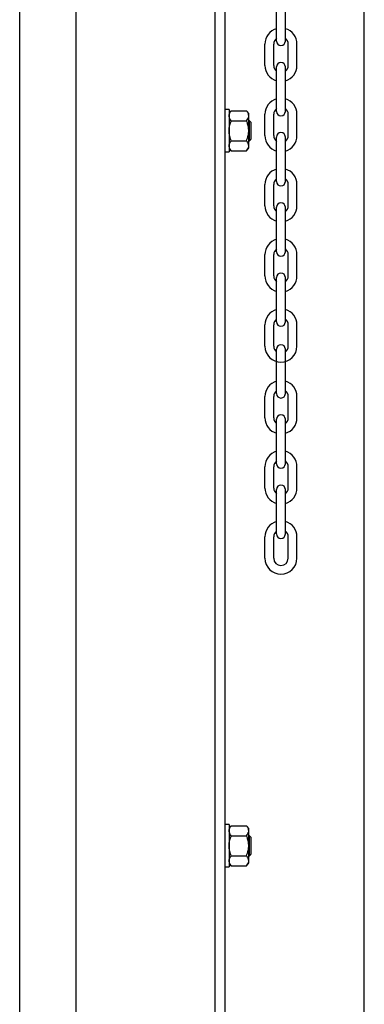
# Model space of a CAD drawing. Header units: inches. Extents: x 170 to 312, y 215 to 248.
# Tile 148 of 256: x 205.836 to 206.132, y 241.572 to 242.417. Entities that reach past the tile are written whole.
import ezdxf

# ---------------------------------------------------------------- set-up
doc = ezdxf.new("R2010")
doc.units = ezdxf.units.IN
doc.header["$LTSCALE"] = 0.25
doc.header["$MEASUREMENT"] = 0
doc.layers.add('MOTOR RH', color=7, linetype='Continuous')

msp = doc.modelspace()

# ---------------------------------------------------------------- linework, layer by layer
at = {"layer": 'MOTOR RH'}
for p, q in [((205.88446, 240.10529), (205.88446, 244.32505)), ((206.00383, 240.38253), (206.00383, 244.29919)), ((206.01235, 240.37188), (206.01235, 244.29919)), ((206.13171, 240.10529), (206.13171, 244.3)), ((205.8359, 240.10342), (205.8359, 244.12505)), ((206.05642, 242.39886), (206.05642, 242.43714)), ((206.06393, 242.39886), (206.06393, 242.43714)), ((206.04644, 242.37808), (206.04644, 242.39639)), ((206.05395, 242.37808), (206.05395, 242.39639)), ((206.0664, 242.37808), (206.0664, 242.39639)), ((206.07391, 242.37808), (206.07391, 242.39639)), ((206.05642, 242.33861), (206.05642, 242.37689)), ((206.06393, 242.33861), (206.06393, 242.37689)), ((206.01559, 242.34012), (206.01559, 242.3039)), ((206.01751, 242.33924), (206.03059, 242.33924)), ((206.03251, 242.30709), (206.03251, 242.33693)), ((206.01751, 242.33062), (206.03059, 242.33062)), ((206.03313, 242.31348), (206.03313, 242.33053)), ((206.03469, 242.31504), (206.03469, 242.32897)), ((206.04644, 242.31782), (206.04644, 242.33614)), ((206.05395, 242.31782), (206.05395, 242.33614)), ((206.0664, 242.31782), (206.0664, 242.33614)), ((206.07391, 242.31782), (206.07391, 242.33614)), ((206.01751, 242.31339), (206.03059, 242.31339)), ((206.05642, 242.27836), (206.05642, 242.31663)), ((206.06393, 242.27836), (206.06393, 242.31663)), ((206.01751, 242.30478), (206.03059, 242.30478)), ((206.04644, 242.25757), (206.04644, 242.27588)), ((206.05395, 242.25757), (206.05395, 242.27588)), ((206.0664, 242.25757), (206.0664, 242.27588)), ((206.07391, 242.25757), (206.07391, 242.27588)), ((206.05642, 242.2181), (206.05642, 242.25638)), ((206.06393, 242.2181), (206.06393, 242.25638)), ((206.04644, 242.19731), (206.04644, 242.21563)), ((206.05395, 242.19731), (206.05395, 242.21563)), ((206.0664, 242.19731), (206.0664, 242.21563)), ((206.07391, 242.19731), (206.07391, 242.21563)), ((206.05642, 242.15785), (206.05642, 242.19612)), ((206.06393, 242.15785), (206.06393, 242.19612)), ((206.04644, 242.13706), (206.04644, 242.15537)), ((206.05395, 242.13706), (206.05395, 242.15537)), ((206.0664, 242.13706), (206.0664, 242.15537)), ((206.07391, 242.13706), (206.07391, 242.15537)), ((206.05642, 242.09631), (206.05642, 242.13459)), ((206.06393, 242.09631), (206.06393, 242.13459)), ((206.04644, 242.07552), (206.04644, 242.09384)), ((206.05395, 242.07552), (206.05395, 242.09384)), ((206.0664, 242.07552), (206.0664, 242.09384)), ((206.07391, 242.07552), (206.07391, 242.09384)), ((206.05642, 242.03606), (206.05642, 242.07433)), ((206.06393, 242.03606), (206.06393, 242.07433)), ((206.04644, 242.01527), (206.04644, 242.03358)), ((206.05395, 242.01527), (206.05395, 242.03358)), ((206.0664, 242.01527), (206.0664, 242.03358)), ((206.07391, 242.01527), (206.07391, 242.03358)), ((206.05642, 241.9758), (206.05642, 242.01408)), ((206.06393, 241.9758), (206.06393, 242.01408)), ((206.04644, 241.95501), (206.04644, 241.97333)), ((206.05395, 241.95501), (206.05395, 241.97333)), ((206.0664, 241.95501), (206.0664, 241.97333)), ((206.07391, 241.95501), (206.07391, 241.97333)), ((206.01559, 241.72626), (206.01559, 241.69004)), ((206.01751, 241.72538), (206.03059, 241.72538)), ((206.03251, 241.69323), (206.03251, 241.72307)), ((206.01751, 241.71676), (206.03059, 241.71676)), ((206.03313, 241.69962), (206.03313, 241.71667)), ((206.03469, 241.70118), (206.03469, 241.71511)), ((206.01751, 241.69953), (206.03059, 241.69953)), ((206.01751, 241.69092), (206.03059, 241.69092))]:
    msp.add_line(p, q, dxfattribs=at)
for centre, radius, start, end in [((206.06018, 242.39639), 0.01374, 105.86272, 180), ((206.06018, 242.39639), 0.01374, 0, 74.13728), ((206.06018, 242.39639), 0.00623, 127.08084, 180), ((206.06018, 242.39886), 0.00375, 180, 0), ((206.06018, 242.39639), 0.00623, 0, 52.91916), ((206.06018, 242.37689), 0.00375, 0, 180), ((206.06018, 242.37808), 0.01374, 180, 254.13728), ((206.06018, 242.37808), 0.00623, 180, 232.91916), ((206.06018, 242.37808), 0.01374, 285.86272, 0), ((206.06018, 242.37808), 0.00623, 307.08084, 0), ((206.06018, 242.33614), 0.01374, 105.86272, 180), ((206.06018, 242.33614), 0.01374, 0, 74.13728), ((206.06018, 242.33614), 0.00623, 127.08084, 180), ((206.06018, 242.33861), 0.00375, 180, 0), ((206.06018, 242.33614), 0.00623, 0, 52.91916), ((206.06018, 242.31663), 0.00375, 0, 180), ((206.06018, 242.31782), 0.01374, 180, 254.13728), ((206.06018, 242.31782), 0.00623, 180, 232.91916), ((206.06018, 242.31782), 0.01374, 285.86272, 0), ((206.06018, 242.31782), 0.00623, 307.08084, 0), ((206.06018, 242.27588), 0.01374, 105.86272, 180), ((206.06018, 242.27588), 0.01374, 0, 74.13728), ((206.06018, 242.27588), 0.00623, 127.08084, 180), ((206.06018, 242.27836), 0.00375, 180, 0), ((206.06018, 242.27588), 0.00623, 0, 52.91916), ((206.06018, 242.25757), 0.01374, 180, 254.13728), ((206.06018, 242.25757), 0.00623, 180, 232.91916), ((206.06018, 242.25638), 0.00375, 0, 180), ((206.06018, 242.25757), 0.01374, 285.86272, 0), ((206.06018, 242.25757), 0.00623, 307.08084, 0), ((206.06018, 242.21563), 0.01374, 105.86272, 180), ((206.06018, 242.21563), 0.01374, 0, 74.13728), ((206.06018, 242.21563), 0.00623, 127.08084, 180), ((206.06018, 242.2181), 0.00375, 180, 0), ((206.06018, 242.21563), 0.00623, 0, 52.91916), ((206.06018, 242.19731), 0.01374, 180, 254.13728), ((206.06018, 242.19731), 0.00623, 180, 232.91916), ((206.06018, 242.19612), 0.00375, 0, 180), ((206.06018, 242.19731), 0.01374, 285.86272, 0), ((206.06018, 242.19731), 0.00623, 307.08084, 0), ((206.06018, 242.15537), 0.01374, 105.86272, 180), ((206.06018, 242.15537), 0.01374, 0, 74.13728), ((206.06018, 242.15537), 0.00623, 127.08084, 180), ((206.06018, 242.15537), 0.00623, 0, 52.91916), ((206.06018, 242.15785), 0.00375, 180, 0), ((206.06018, 242.13706), 0.01374, 180, 0), ((206.06018, 242.13706), 0.00623, 180, 232.91916), ((206.06018, 242.13459), 0.00375, 0, 180), ((206.06018, 242.13706), 0.00623, 307.08084, 0), ((206.06018, 242.09384), 0.01374, 105.86272, 180), ((206.06018, 242.09384), 0.01374, 0, 74.13728), ((206.06018, 242.09384), 0.00623, 127.08084, 180), ((206.06018, 242.09631), 0.00375, 180, 0), ((206.06018, 242.09384), 0.00623, 0, 52.91916), ((206.06018, 242.07552), 0.01374, 180, 254.13728), ((206.06018, 242.07552), 0.00623, 180, 232.91916), ((206.06018, 242.07433), 0.00375, 0, 180), ((206.06018, 242.07552), 0.01374, 285.86272, 0), ((206.06018, 242.07552), 0.00623, 307.08084, 0), ((206.06018, 242.03358), 0.01374, 105.86272, 180), ((206.06018, 242.03358), 0.01374, 0, 74.13728), ((206.06018, 242.03358), 0.00623, 127.08084, 180), ((206.06018, 242.03606), 0.00375, 180, 0), ((206.06018, 242.03358), 0.00623, 0, 52.91916), ((206.06018, 242.01527), 0.01374, 180, 254.13728), ((206.06018, 242.01527), 0.00623, 180, 232.91916), ((206.06018, 242.01408), 0.00375, 0, 180), ((206.06018, 242.01527), 0.01374, 285.86272, 0), ((206.06018, 242.01527), 0.00623, 307.08084, 0), ((206.06018, 241.97333), 0.01374, 105.86272, 180), ((206.06018, 241.97333), 0.01374, 0, 74.13728), ((206.06018, 241.97333), 0.00623, 127.08084, 180), ((206.06018, 241.9758), 0.00375, 180, 0), ((206.06018, 241.97333), 0.00623, 0, 52.91916), ((206.06018, 241.95501), 0.01374, 180, 0), ((206.06018, 241.95501), 0.00623, 180, 0)]:
    msp.add_arc(centre, radius, start, end, dxfattribs=at)
for points in [[(206.01559, 242.34012), (206.01235, 242.34012)], [(206.01751, 242.33924), (206.01559, 242.33693)], [(206.03251, 242.33693), (206.03059, 242.33924)], [(206.03313, 242.33053), (206.03251, 242.33053)], [(206.03469, 242.32897), (206.03313, 242.33053)], [(206.03251, 242.31348), (206.03313, 242.31348)], [(206.03313, 242.31348), (206.03469, 242.31504)], [(206.01235, 242.3039), (206.01559, 242.3039)], [(206.01559, 242.30709), (206.01751, 242.30478)], [(206.03059, 242.30478), (206.03251, 242.30709)], [(206.01559, 241.72626), (206.01235, 241.72626)], [(206.01751, 241.72538), (206.01559, 241.72307)], [(206.03251, 241.72307), (206.03059, 241.72538)], [(206.03313, 241.71667), (206.03251, 241.71667)], [(206.03469, 241.71511), (206.03313, 241.71667)], [(206.03251, 241.69962), (206.03313, 241.69962)], [(206.03313, 241.69962), (206.03469, 241.70118)], [(206.01235, 241.69004), (206.01559, 241.69004)], [(206.01559, 241.69323), (206.01751, 241.69092)], [(206.03059, 241.69092), (206.03251, 241.69323)]]:
    msp.add_open_spline(points, degree=1, dxfattribs=at)
for points, knots in [([(206.01559, 242.33493), (206.01565, 242.33545), (206.01576, 242.33651), (206.01651, 242.33795), (206.0172, 242.33884), (206.01751, 242.33924)], [0, 0, 0, 0, 0.3536518, 0.7166861, 1, 1, 1, 1]), ([(206.03251, 242.33493), (206.03245, 242.33545), (206.03234, 242.33651), (206.03159, 242.33795), (206.03089, 242.33884), (206.03059, 242.33924)], [0, 0, 0, 0, 0.3536518, 0.7166861, 1, 1, 1, 1]), ([(206.01751, 242.33062), (206.01707, 242.3312), (206.01617, 242.33238), (206.01564, 242.33385), (206.0156, 242.33471), (206.01559, 242.33493)], [0, 0, 0, 0, 0.421515, 0.852912, 1, 1, 1, 1]), ([(206.01559, 242.32201), (206.01559, 242.32228), (206.01561, 242.32369), (206.01599, 242.32623), (206.01678, 242.32881), (206.01736, 242.33025), (206.01751, 242.33062)], [0, 0, 0, 0, 0.093623, 0.473917, 0.864503, 1, 1, 1, 1]), ([(206.03059, 242.33062), (206.03103, 242.3312), (206.03193, 242.33238), (206.03246, 242.33385), (206.0325, 242.33471), (206.03251, 242.33493)], [0, 0, 0, 0, 0.421515, 0.852912, 1, 1, 1, 1]), ([(206.03251, 242.32201), (206.0325, 242.32228), (206.03248, 242.32369), (206.03211, 242.32623), (206.03132, 242.32881), (206.03074, 242.33025), (206.03059, 242.33062)], [0, 0, 0, 0, 0.093623, 0.473918, 0.864502, 1, 1, 1, 1]), ([(206.01751, 242.31339), (206.01722, 242.31412), (206.01655, 242.31585), (206.01577, 242.31873), (206.01565, 242.3209), (206.01559, 242.32201)], [0, 0, 0, 0, 0.2644601, 0.6278669, 1, 1, 1, 1]), ([(206.03059, 242.31339), (206.03087, 242.31412), (206.03155, 242.31585), (206.03232, 242.31873), (206.03245, 242.3209), (206.03251, 242.32201)], [0, 0, 0, 0, 0.2644601, 0.6278669, 1, 1, 1, 1]), ([(206.01559, 242.30909), (206.01565, 242.30961), (206.01576, 242.31067), (206.01651, 242.31211), (206.0172, 242.313), (206.01751, 242.31339)], [0, 0, 0, 0, 0.353652, 0.716686, 1, 1, 1, 1]), ([(206.03251, 242.30909), (206.03245, 242.30961), (206.03234, 242.31067), (206.03159, 242.31211), (206.03089, 242.313), (206.03059, 242.31339)], [0, 0, 0, 0, 0.353652, 0.716686, 1, 1, 1, 1]), ([(206.01751, 242.30478), (206.01707, 242.30536), (206.01617, 242.30654), (206.01564, 242.30801), (206.0156, 242.30887), (206.01559, 242.30909)], [0, 0, 0, 0, 0.421515, 0.852911, 1, 1, 1, 1]), ([(206.03059, 242.30478), (206.03103, 242.30536), (206.03193, 242.30654), (206.03246, 242.30801), (206.0325, 242.30887), (206.03251, 242.30909)], [0, 0, 0, 0, 0.4215143, 0.8529112, 1, 1, 1, 1]), ([(206.01559, 241.72107), (206.01565, 241.72159), (206.01576, 241.72265), (206.01651, 241.72409), (206.0172, 241.72499), (206.01751, 241.72538)], [0, 0, 0, 0, 0.353643, 0.716678, 1, 1, 1, 1]), ([(206.01751, 241.71676), (206.01707, 241.71735), (206.01617, 241.71853), (206.01564, 241.72), (206.0156, 241.72085), (206.01559, 241.72107)], [0, 0, 0, 0, 0.421515, 0.852903, 1, 1, 1, 1]), ([(206.03251, 241.72107), (206.03245, 241.72159), (206.03234, 241.72265), (206.03159, 241.72409), (206.03089, 241.72499), (206.03059, 241.72538)], [0, 0, 0, 0, 0.353643, 0.716678, 1, 1, 1, 1]), ([(206.03059, 241.71676), (206.03103, 241.71735), (206.03193, 241.71853), (206.03246, 241.72), (206.0325, 241.72085), (206.03251, 241.72107)], [0, 0, 0, 0, 0.421515, 0.852903, 1, 1, 1, 1]), ([(206.01559, 241.70815), (206.01559, 241.70842), (206.01561, 241.70983), (206.01599, 241.71237), (206.01678, 241.71495), (206.01736, 241.71639), (206.01751, 241.71676)], [0, 0, 0, 0, 0.093621, 0.473909, 0.864488, 1, 1, 1, 1]), ([(206.03251, 241.70815), (206.0325, 241.70842), (206.03248, 241.70983), (206.03211, 241.71237), (206.03132, 241.71495), (206.03074, 241.71639), (206.03059, 241.71676)], [0, 0, 0, 0, 0.093621, 0.47391, 0.864488, 1, 1, 1, 1]), ([(206.01751, 241.69953), (206.01722, 241.70026), (206.01655, 241.70199), (206.01577, 241.70487), (206.01565, 241.70705), (206.01559, 241.70815)], [0, 0, 0, 0, 0.264448, 0.627861, 1, 1, 1, 1]), ([(206.03059, 241.69953), (206.03087, 241.70026), (206.03155, 241.70199), (206.03232, 241.70487), (206.03245, 241.70705), (206.03251, 241.70815)], [0, 0, 0, 0, 0.264448, 0.627861, 1, 1, 1, 1]), ([(206.01559, 241.69523), (206.01565, 241.69575), (206.01576, 241.69681), (206.01651, 241.69825), (206.0172, 241.69914), (206.01751, 241.69953)], [0, 0, 0, 0, 0.3536432, 0.7166774, 1, 1, 1, 1]), ([(206.01751, 241.69092), (206.01707, 241.6915), (206.01617, 241.69268), (206.01564, 241.69415), (206.0156, 241.69501), (206.01559, 241.69523)], [0, 0, 0, 0, 0.4215146, 0.8529022, 1, 1, 1, 1]), ([(206.03251, 241.69523), (206.03245, 241.69575), (206.03234, 241.69681), (206.03159, 241.69825), (206.03089, 241.69914), (206.03059, 241.69953)], [0, 0, 0, 0, 0.3536432, 0.7166774, 1, 1, 1, 1]), ([(206.03059, 241.69092), (206.03103, 241.6915), (206.03193, 241.69268), (206.03246, 241.69415), (206.0325, 241.69501), (206.03251, 241.69523)], [0, 0, 0, 0, 0.421514, 0.852902, 1, 1, 1, 1])]:
    msp.add_open_spline(points, degree=3, knots=knots, dxfattribs=at)

doc.saveas('drawing.dxf')
